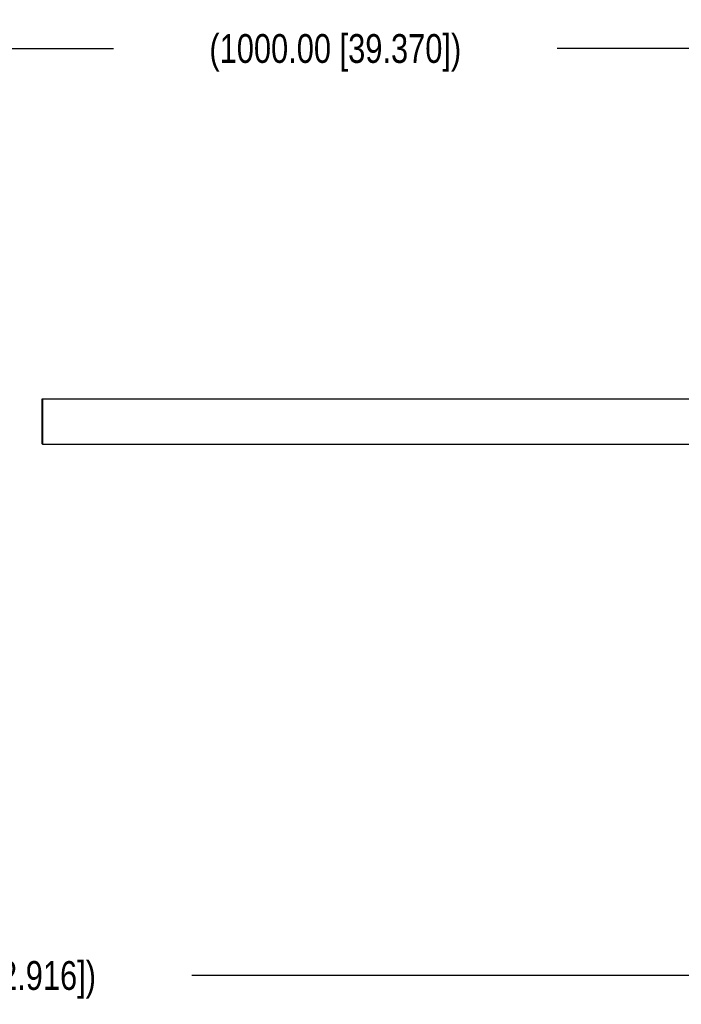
# Model space of a CAD drawing. Header units: inches. Extents: x 0 to 22, y 0 to 17.
# Tile 25 of 46: x 12.3 to 15.2, y 9.3 to 13.6. Entities that reach past the tile are written whole.
import ezdxf

# ---------------------------------------------------------------- set-up
doc = ezdxf.new("R2010")
doc.units = ezdxf.units.IN
doc.header["$LTSCALE"] = 1.21
doc.header["$MEASUREMENT"] = 0
doc.layers.get('0').update_dxf_attribs({"linetype": 'CONTINUOUS'})
doc.layers.add('02___PRT_ALL_AXES', color=7, linetype='CONTINUOUS')
doc.layers.add('DIMENSIONS', color=7, linetype='CONTINUOUS')
doc.styles.get("Standard").update_dxf_attribs({"font": 'txt', "width": 0.8})
doc.dimstyles.new('DIMSTYLE_1', dxfattribs={"dimtxt": 0.125, "dimasz": 0.18, "dimexe": 0.125, "dimexo": 0.0625, "dimgap": 0.0625, "dimtad": 0, "dimtih": 1, "dimtoh": 1, "dimdec": 3, "dimdsep": 46, "dimtxsty": 'STANDARD', "dimblk": '_FILLED', "dimblk1": '_FILLED', "dimblk2": '_FILLED', "dimcen": 0.09, "dimazin": 2, "dimtp": 0.001, "dimtm": 0.001, "dimtfac": 1, "dimtdec": 3, "dimtofl": 0, "dimtmove": 0, "dimatfit": 3, "dimldrblk": '_FILLED', "dimfxl": 1, "dimtolj": 1, "dimarcsym": 0})
doc.dimstyles.new('DIMSTYLE_2', dxfattribs={"dimtxt": 0.125, "dimasz": 0.18, "dimexe": 0.125, "dimexo": 0.0625, "dimgap": 0.0625, "dimtad": 0, "dimtih": 1, "dimtoh": 1, "dimdsep": 46, "dimtxsty": 'STANDARD', "dimblk": '_FILLED', "dimblk1": '_FILLED', "dimblk2": '_FILLED', "dimcen": 0.09, "dimazin": 2, "dimtfac": 1, "dimtofl": 0, "dimtmove": 0, "dimatfit": 3, "dimldrblk": '_FILLED', "dimfxl": 1, "dimtolj": 1, "dimarcsym": 0})

# ---------------------------------------------------------------- blocks, each defined once
blk = doc.blocks.new('_FILLED')
at = {"color": 0, "linetype": 'BYBLOCK'}
blk.add_solid([(0, 0), (-1, 0.174), (-1, -0.174)], dxfattribs=at)
blk = doc.blocks.new('*D0')
at = {"layer": 'DIMENSIONS', "color": 2, "linetype": 'CONTINUOUS'}
for p, q in [((10.1291, 12.57), (10.1291, 13.6024)), ((17.5852, 11.6871), (17.5852, 13.6024)), ((10.1291, 13.4774), (12.7071, 13.4774)), ((17.5852, 13.4774), (14.6321, 13.4774))]:
    blk.add_line(p, q, dxfattribs=at)
at = {"layer": 'DIMENSIONS', "color": 2, "linetype": 'CONTINUOUS', "xscale": 0.18, "yscale": 0.18, "zscale": 0.18, "rotation": 180}
blk.add_blockref('_FILLED', (10.1291, 13.4774), dxfattribs=at)
at = {"layer": 'DIMENSIONS', "color": 2, "linetype": 'CONTINUOUS', "xscale": 0.18, "yscale": 0.18, "zscale": 0.18}
blk.add_blockref('_FILLED', (17.5852, 13.4774), dxfattribs=at)
at = {"layer": 'DIMENSIONS', "color": 2, "linetype": 'CONTINUOUS', "insert": (13.6696, 13.5399), "char_height": 0.125, "width": 1.8, "attachment_point": 2, "line_spacing_factor": 0.9}
blk.add_mtext('(1000.00 [39.370])', dxfattribs=at)
blk = doc.blocks.new('*D4')
at = {"layer": 'DIMENSIONS', "color": 2, "linetype": 'CONTINUOUS'}
for p, q in [((6.584, 11.7967), (6.584, 9.3307)), ((17.5852, 11.5621), (17.5852, 9.3307)), ((6.584, 9.4557), (11.1221, 9.4557)), ((17.5852, 9.4557), (13.0471, 9.4557))]:
    blk.add_line(p, q, dxfattribs=at)
at = {"layer": 'DIMENSIONS', "color": 2, "linetype": 'CONTINUOUS', "xscale": 0.18, "yscale": 0.18, "zscale": 0.18, "rotation": 180}
blk.add_blockref('_FILLED', (6.584, 9.4557), dxfattribs=at)
at = {"layer": 'DIMENSIONS', "color": 2, "linetype": 'CONTINUOUS', "xscale": 0.18, "yscale": 0.18, "zscale": 0.18}
blk.add_blockref('_FILLED', (17.5852, 9.4557), dxfattribs=at)
at = {"layer": 'DIMENSIONS', "color": 2, "linetype": 'CONTINUOUS', "insert": (12.0846, 9.5182), "char_height": 0.125, "width": 1.8, "attachment_point": 2, "line_spacing_factor": 0.9}
blk.add_mtext('(1090.06 [42.916])', dxfattribs=at)

msp = doc.modelspace()

# ---------------------------------------------------------------- linework, layer by layer
at = {"layer": '02___PRT_ALL_AXES', "color": 7, "linetype": 'CONTINUOUS'}
for p, q in [((12.3984, 11.9577), (15.8666, 11.9577)), ((12.3984, 11.7608), (15.8666, 11.7608))]:
    msp.add_line(p, q, dxfattribs=at)
for points in [[(12.3984, 11.7608), (12.3984, 11.7608), (12.3983, 11.761), (12.3983, 11.7613), (12.3982, 11.762), (12.3981, 11.7628), (12.3981, 11.7638), (12.398, 11.7657), (12.3979, 11.7686), (12.3978, 11.7727), (12.3977, 11.7777), (12.3976, 11.7834), (12.3975, 11.7925), (12.3973, 11.8053), (12.3972, 11.8221), (12.3971, 11.8403), (12.3971, 11.8592), (12.3971, 11.8782), (12.3972, 11.8964), (12.3973, 11.9132), (12.3975, 11.926), (12.3976, 11.9351), (12.3977, 11.9408), (12.3978, 11.9458), (12.3979, 11.9499), (12.398, 11.9528), (12.3981, 11.9546), (12.3981, 11.9557), (12.3982, 11.9565), (12.3983, 11.9571), (12.3983, 11.9574), (12.3984, 11.9577), (12.3984, 11.9577)], [(12.3984, 11.9577), (12.3985, 11.9577), (12.3985, 11.9574), (12.3986, 11.9571), (12.3986, 11.9565), (12.3987, 11.9557), (12.3987, 11.9546), (12.3988, 11.9528), (12.3989, 11.9499), (12.399, 11.9458), (12.3991, 11.9408), (12.3992, 11.9351), (12.3994, 11.926), (12.3995, 11.9132), (12.3996, 11.8964), (12.3997, 11.8782), (12.3997, 11.8592), (12.3997, 11.8403), (12.3996, 11.8221), (12.3995, 11.8053), (12.3994, 11.7925), (12.3992, 11.7834), (12.3991, 11.7777), (12.399, 11.7727), (12.3989, 11.7686), (12.3988, 11.7657), (12.3987, 11.7638), (12.3987, 11.7628), (12.3986, 11.762), (12.3986, 11.7613), (12.3985, 11.761), (12.3985, 11.7608), (12.3984, 11.7608)]]:
    msp.add_open_spline(points, degree=3, knots=[0, 0, 0, 0, 0.000683, 0.002515, 0.005535, 0.009741, 0.015125, 0.021675, 0.03821, 0.05919, 0.084411, 0.113634, 0.146577, 0.22232, 0.308732, 0.402493, 0.5, 0.597507, 0.691268, 0.77768, 0.853423, 0.886366, 0.915589, 0.94081, 0.96179, 0.978325, 0.984875, 0.990259, 0.994465, 0.997485, 0.999317, 1, 1, 1, 1], dxfattribs=at)

# ---------------------------------------------------------------- dimensions: what is measured, and where the dimension line sits
at = {"layer": 'DIMENSIONS', "color": 2, "linetype": 'CONTINUOUS'}
dim = msp.add_linear_dim(base=(17.5852, 13.4774), p1=(10.1291, 12.5075), p2=(17.5852, 11.6246), text='(1000.00 [39.370])', dimstyle='DIMSTYLE_1', dxfattribs=at)
dim.commit()
dim.dimension.update_dxf_attribs({"geometry": '*D0', "text_midpoint": (13.6696, 13.4774), "dimtype": 160})
dim = msp.add_linear_dim(base=(6.584, 9.4557), p1=(17.5852, 11.6246), p2=(6.584, 11.8592), angle=180, text='(1090.06 [42.916])', dimstyle='DIMSTYLE_2', dxfattribs=at)
dim.commit()
dim.dimension.update_dxf_attribs({"geometry": '*D4', "text_midpoint": (12.0846, 9.4557), "dimtype": 160})

doc.saveas('drawing.dxf')
